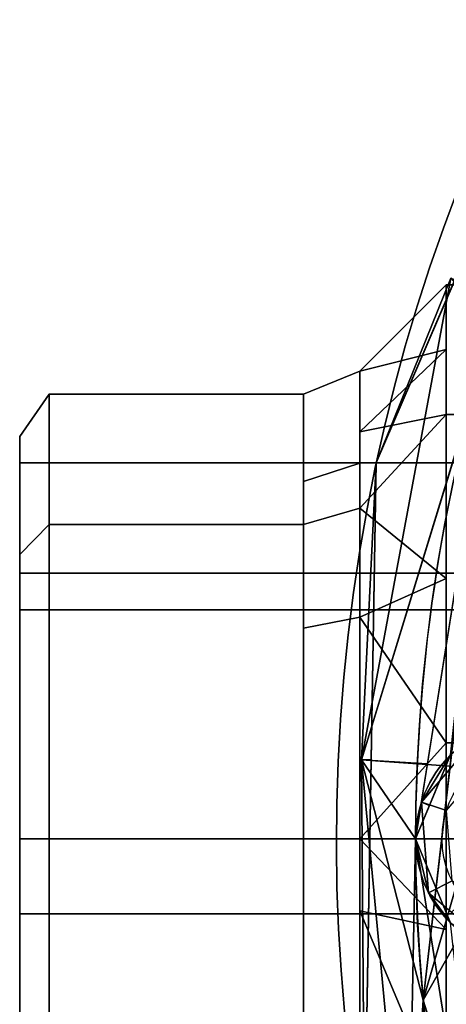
# Model space of a CAD drawing. Header units: millimetres. Extents: x -80 to 80, y -168 to 68.
# Tile 22 of 256: x -80 to -64, y -6 to 31. Entities that reach past the tile are written whole.
import ezdxf

# ---------------------------------------------------------------- set-up
doc = ezdxf.new("R2010")
doc.units = ezdxf.units.MM
doc.layers.add('100', color=7, linetype='Continuous', true_color=0xffffff)

msp = doc.modelspace()

# ---------------------------------------------------------------- linework, layer by layer
at = {"layer": '100', "color": 72, "linetype": 'Continuous', "extrusion": (1, 0, 0)}
for centre, radius in [((0, 0, -63.85), 21), ((0, 0, -67.121), 17.729), ((0, 0, -78.88), 16.85)]:
    msp.add_circle(centre, radius, dxfattribs=at)
at = {"layer": '100', "color": 72, "linetype": 'Continuous', "extrusion": (-1, 0, 0)}
for centre, radius in [((0, 0, 69.243), 16.85), ((0, 0, 80), 15.25), ((0, 0, 80), 14.25)]:
    msp.add_circle(centre, radius, dxfattribs=at)
at = {"layer": '100', "color": 163, "linetype": 'Continuous'}
for centre, radius in [((-60.5, 0, 97), 4.5), ((-60.5, 0, 103), 3.5)]:
    msp.add_circle(centre, radius, dxfattribs=at)
at = {"layer": '100', "color": 163, "linetype": 'Continuous', "extrusion": (0, 0, -1)}
msp.add_circle((60.5, 0, -102), 4.5, dxfattribs=at)
for centre, radius in [((0, 0, -94), 68), ((0, 0, -81), 65)]:
    msp.add_arc(centre, radius, 283.06797, 256.93203, dxfattribs=at)
at = {"layer": '100', "color": 163, "linetype": 'Continuous'}
for centre, radius, start, end in [((0, 0, 84), 68, 283.06797, 256.93203), ((0, 0, 97), 65, 144.00001, 180), ((0, 0, 97), 65, 180, 216)]:
    msp.add_arc(centre, radius, start, end, dxfattribs=at)
for points in [[(-66.49, 14.252, 94), (-61.654, 25.52, 94), (-61.654, 25.52, 84), (-66.49, 14.252, 84)], [(-67.054, 2.997, 81.879), (-63.668, 21.251, 81.879), (-61.656, 20.579, 81)], [(-66.49, 14.252, 84), (-63.668, 21.251, 81.879), (-67.054, 2.997, 81.879)], [(-67.054, 2.997, 96.121), (-63.668, 21.251, 96.121), (-66.49, 14.252, 94)], [(-61.819, 20.086, 97), (-63.668, 21.251, 96.121), (-67.054, 2.997, 96.121)], [(-66.49, 14.252, 84), (-63.543, 21.118, 84), (-63.668, 21.251, 81.879)], [(-63.668, 21.251, 96.121), (-63.543, 21.118, 94), (-66.49, 14.252, 94)], [(-61.656, 20.579, 81), (-63.697, 2.761, 81), (-67.054, 2.997, 81.879)], [(-67.054, 2.997, 96.121), (-64.55, 2.842, 97), (-61.819, 20.086, 97)], [(-61.819, 20.086, 97), (-65, 0, 97), (-63.682, 3.182, 97)], [(-62.946, 0, 81), (-64.713, -6.105, 81), (-61.977, 17.781, 81)], [(-67.054, 2.997, 81.879), (-66.68, 3.015, 84), (-66.49, 14.252, 84)], [(-66.49, 14.252, 94), (-66.68, 3.015, 94), (-67.054, 2.997, 96.121)], [(-66.49, 14.252, 84), (-66.731, -0.021, 84), (-66.731, -0.021, 94), (-66.49, 14.252, 94)], [(-62.543, 4.01, 102), (-64.78, 1.391, 102), (-63.829, 1.082, 103), (-62.089, 3.119, 103)], [(-64.78, 1.391, 102), (-62.543, 4.01, 102), (-63.682, 3.182, 97)], [(-66.934, -11.994, 84), (-66.68, 3.015, 84), (-67.054, 2.997, 81.879)], [(-67.054, 2.997, 96.121), (-66.68, 3.015, 94), (-66.934, -11.994, 94)], [(-65.311, -15.486, 81.879), (-67.054, 2.997, 81.879), (-64.713, -6.105, 81)], [(-67.054, 2.997, 81.879), (-63.697, 2.761, 81), (-64.713, -6.105, 81)], [(-67.054, 2.997, 81.879), (-65.311, -15.486, 81.879), (-66.934, -11.994, 84)], [(-66.934, -11.994, 94), (-65.311, -15.486, 96.121), (-67.054, 2.997, 96.121)], [(-65, 0, 97), (-67.054, 2.997, 96.121), (-65.311, -15.486, 96.121)], [(-65, 0, 97), (-64.55, 2.842, 97), (-67.054, 2.997, 96.121)], [(-63.682, 3.182, 97), (-64.476, 1.265, 97), (-64.78, 1.391, 102)], [(-64.78, 1.391, 102), (-64.476, 1.265, 97), (-65, 0, 97)], [(-64.51, -2.043, 102), (-64.78, 1.391, 102), (-65, 0, 97)], [(-63.619, -1.589, 103), (-63.829, 1.082, 103), (-64.78, 1.391, 102), (-64.51, -2.043, 102)], [(-65.311, -15.486, 96.121), (-62.64, -14.9, 97), (-65, 0, 97)], [(-65, 0, 97), (-63.682, -3.182, 97), (-64.51, -2.043, 102)], [(-63.682, -3.182, 97), (-65, 0, 97), (-61.819, -20.086, 97)], [(-66.934, -11.994, 94), (-66.731, -0.021, 94), (-66.731, -0.021, 84), (-66.934, -11.994, 84)], [(-64.713, -6.105, 81), (-62.946, 0, 81), (-62.229, -1.729, 81)], [(-62.229, -1.729, 81), (-60.5, -2.446, 81), (-61.073, -17.781, 81), (-64.713, -6.105, 81)], [(-64.51, -2.043, 102), (-63.647, -2.78, 102), (-62.947, -2.162, 103), (-63.619, -1.589, 103)], [(-61.891, -4.28, 102), (-64.51, -2.043, 102), (-63.682, -3.182, 97)], [(-64.713, -6.105, 81), (-62.057, -14.625, 81), (-65.311, -15.486, 81.879)]]:
    msp.add_3dface(points, dxfattribs=at)
at = {"layer": '100', "color": 72, "linetype": 'Continuous'}
for points in [[(-63.85, 18.543, 6.749), (-63.85, 21), (-67.121, 17.729)], [(-67.121, 17.729), (-63.85, 21), (-63.85, 18.543, -6.749)], [(-63.85, 16.087, 13.499), (-58, 16.087, 13.499), (-58, 21), (-63.85, 21)], [(-63.85, 21), (-58, 21), (-58, 16.087, -13.499), (-63.85, 16.087, -13.499)], [(-67.121, 15.428, -5.554), (-63.85, 18.543, -6.749), (-63.85, 16.087, -13.499)], [(-63.85, 18.543, -6.749), (-67.121, 15.428, -5.554), (-67.121, 17.729)], [(-63.85, 16.087, 13.499), (-63.85, 18.543, 6.749), (-67.121, 15.428, 5.554)], [(-67.121, 17.729), (-67.121, 15.428, 5.554), (-63.85, 18.543, 6.749)], [(-69.243, 16.85), (-69.243, 13.541, 7.989), (-67.121, 14.247, 8.406), (-67.121, 17.729)], [(-69.243, 13.541, -7.989), (-69.243, 16.85), (-67.121, 17.729), (-67.121, 14.247, -8.406)], [(-78.88, 11.915, 11.915), (-78.88, 16.85), (-80, 15.25), (-80, 10.783, 10.783)], [(-78.88, 16.85), (-78.88, 11.915, -11.915), (-80, 10.783, -10.783), (-80, 15.25)], [(-78.88, 11.915, 11.915), (-69.243, 11.915, 11.915), (-69.243, 16.85), (-78.88, 16.85)], [(-78.88, 16.85), (-69.243, 16.85), (-69.243, 11.915, -11.915), (-78.88, 11.915, -11.915)], [(-67.121, 12.536, -12.536), (-63.85, 16.087, -13.499), (-63.85, 9.867, -17.09)], [(-63.85, 9.867, 17.09), (-63.85, 16.087, 13.499), (-67.121, 12.536, 12.536)], [(-67.121, 15.428, 5.554), (-67.121, 12.536, 12.536), (-63.85, 16.087, 13.499)], [(-63.85, 16.087, -13.499), (-67.121, 12.536, -12.536), (-67.121, 15.428, -5.554)], [(-63.85, 3.647, 20.681), (-58, 3.647, 20.681), (-58, 16.087, 13.499), (-63.85, 16.087, 13.499)], [(-63.85, 16.087, -13.499), (-58, 16.087, -13.499), (-58, 3.647, -20.681), (-63.85, 3.647, -20.681)], [(-80, 10.076, -10.076), (-80, 14.25), (-80, 15.25), (-80, 10.783, -10.783)], [(-80, 14.25), (-80, 10.076, 10.076), (-80, 10.783, 10.783), (-80, 15.25)], [(-80, 10.076, 10.076), (-80, 14.25), (-56, 14.25), (-56, 10.076, 10.076)], [(-56, 10.076, -10.076), (-56, 14.25), (-80, 14.25), (-80, 10.076, -10.076)], [(-67.121, 12.536, 12.536), (-67.121, 14.247, 8.406), (-69.243, 13.541, 7.989), (-69.243, 11.915, 11.915)], [(-69.243, 11.915, -11.915), (-69.243, 13.541, -7.989), (-67.121, 14.247, -8.406), (-67.121, 12.536, -12.536)], [(-67.121, 12.536, -12.536), (-67.121, 8.406, -14.247), (-69.243, 7.989, -13.541), (-69.243, 11.915, -11.915)], [(-69.243, 11.915, 11.915), (-69.243, 7.989, 13.541), (-67.121, 8.406, 14.247), (-67.121, 12.536, 12.536)], [(-63.85, 9.867, -17.09), (-67.121, 8.406, -14.247), (-67.121, 12.536, -12.536)], [(-67.121, 12.536, 12.536), (-67.121, 8.406, 14.247), (-63.85, 9.867, 17.09)], [(-78.88, 0, 16.85), (-78.88, 11.915, 11.915), (-80, 10.783, 10.783), (-80, 0, 15.25)], [(-78.88, 11.915, -11.915), (-78.88, 0, -16.85), (-80, 0, -15.25), (-80, 10.783, -10.783)], [(-78.88, 0, 16.85), (-69.243, 0, 16.85), (-69.243, 11.915, 11.915), (-78.88, 11.915, 11.915)], [(-78.88, 11.915, -11.915), (-69.243, 11.915, -11.915), (-69.243, 0, -16.85), (-78.88, 0, -16.85)], [(-80, 10.783, -10.783), (-80, 0, -15.25), (-80, 0, -14.25), (-80, 10.076, -10.076)], [(-80, 10.076, 10.076), (-80, 0, 14.25), (-80, 0, 15.25), (-80, 10.783, 10.783)], [(-80, 10.076, -10.076), (-80, 8.683, -10.653), (-56, 8.683, -10.653), (-56, 10.076, -10.076)], [(-56, 10.076, 10.076), (-56, 8.683, 10.653), (-80, 8.683, 10.653), (-80, 10.076, 10.076)], [(-67.121, 8.406, -14.247), (-63.85, 9.867, -17.09), (-63.85, 3.647, -20.681)], [(-63.85, 3.647, 20.681), (-63.85, 9.867, 17.09), (-67.121, 8.406, 14.247)], [(-80, 0, 14.25), (-80, 8.683, 10.653), (-56, 8.683, 10.653), (-56, 0, 14.25)], [(-56, 0, -14.25), (-56, 8.683, -10.653), (-80, 8.683, -10.653), (-80, 0, -14.25)], [(-69.243, 7.989, 13.541), (-69.243, 0, 16.85), (-67.121, 0, 17.729), (-67.121, 8.406, 14.247)], [(-69.243, 0, -16.85), (-69.243, 7.989, -13.541), (-67.121, 8.406, -14.247), (-67.121, 0, -17.729)], [(-67.121, 8.406, 14.247), (-67.121, 0, 17.729), (-63.85, 3.647, 20.681)], [(-63.85, 3.647, -20.681), (-67.121, 0, -17.729), (-67.121, 8.406, -14.247)], [(-67.121, 0, -17.729), (-63.85, 3.647, -20.681), (-63.85, -3.427, -19.434)], [(-63.85, -3.427, 19.434), (-63.85, 3.647, 20.681), (-67.121, 0, 17.729)], [(-63.85, -10.5, 18.187), (-58, -10.5, 18.187), (-58, 3.647, 20.681), (-63.85, 3.647, 20.681)], [(-63.85, 3.647, -20.681), (-58, 3.647, -20.681), (-58, -10.5, -18.187), (-63.85, -10.5, -18.187)], [(-78.88, -11.915, 11.915), (-78.88, 0, 16.85), (-80, 0, 15.25), (-80, -10.783, 10.783)], [(-78.88, 0, -16.85), (-78.88, -11.915, -11.915), (-80, -10.783, -10.783), (-80, 0, -15.25)], [(-80, -10.076, -10.076), (-80, 0, -14.25), (-80, 0, -15.25), (-80, -10.783, -10.783)], [(-80, 0, -14.25), (-80, -2.833, -13.077), (-56, -2.833, -13.077), (-56, 0, -14.25)], [(-78.88, 0, -16.85), (-69.243, 0, -16.85), (-69.243, -11.915, -11.915), (-78.88, -11.915, -11.915)], [(-69.243, 0, 16.85), (-69.243, -7.989, 13.541), (-67.121, -8.406, 14.247), (-67.121, 0, 17.729)], [(-69.243, -7.989, -13.541), (-69.243, 0, -16.85), (-67.121, 0, -17.729), (-67.121, -8.406, -14.247)], [(-67.121, 0, 17.729), (-67.121, -2.723, 16.601), (-63.85, -3.427, 19.434)], [(-80, -10.783, 10.783), (-80, 0, 15.25), (-80, 0, 14.25), (-80, -10.076, 10.076)], [(-56, 0, 14.25), (-56, -2.833, 13.077), (-80, -2.833, 13.077), (-80, 0, 14.25)], [(-78.88, -11.915, 11.915), (-69.243, -11.915, 11.915), (-69.243, 0, 16.85), (-78.88, 0, 16.85)], [(-63.85, -3.427, -19.434), (-67.121, -2.723, -16.601), (-67.121, 0, -17.729)], [(-80, -10.076, 10.076), (-80, -2.833, 13.077), (-56, -2.833, 13.077), (-56, -10.076, 10.076)], [(-56, -10.076, -10.076), (-56, -2.833, -13.077), (-80, -2.833, -13.077), (-80, -10.076, -10.076)], [(-67.121, -2.723, -16.601), (-63.85, -3.427, -19.434), (-63.85, -10.5, -18.187)], [(-63.85, -10.5, -18.187), (-67.121, -12.536, -12.536), (-67.121, -2.723, -16.601)], [(-67.121, -2.723, 16.601), (-67.121, -12.536, 12.536), (-63.85, -10.5, 18.187)], [(-63.85, -10.5, 18.187), (-63.85, -3.427, 19.434), (-67.121, -2.723, 16.601)]]:
    msp.add_3dface(points, dxfattribs=at)

doc.saveas('drawing.dxf')
